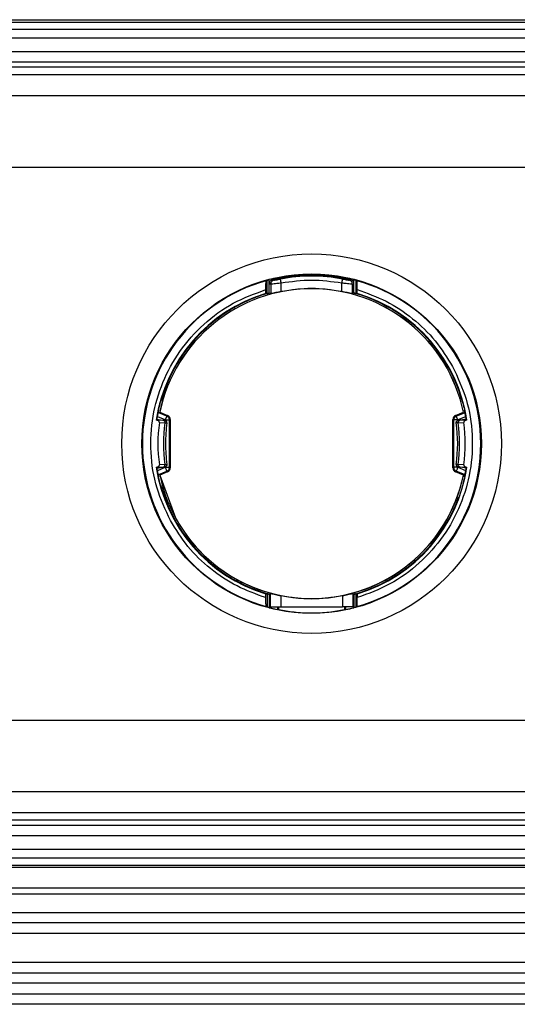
# Model space of a CAD drawing. Header units: millimetres. Extents: x 3 to 429, y 3 to 277.
# Tile 8 of 35: x 104 to 116, y 87 to 110. Entities that reach past the tile are written whole.
import ezdxf

# ---------------------------------------------------------------- set-up
doc = ezdxf.new("R2010")
doc.units = ezdxf.units.MM

msp = doc.modelspace()

# ---------------------------------------------------------------- linework, layer by layer
at = {"color": 7, "linetype": 'Continuous', "lineweight": 25}
for p, q in [((56.7524, 110.092), (201.7524, 110.092)), ((56.7524, 110.0352), (201.7524, 110.0352)), ((56.7524, 109.8684), (201.7524, 109.8684)), ((201.7524, 109.6519), (56.7524, 109.6519)), ((56.7524, 109.335), (201.7524, 109.335)), ((201.7524, 109.085), (56.7524, 109.085)), ((57.5024, 108.9699), (201.5024, 108.9699)), ((201.5024, 108.7842), (57.5024, 108.7842)), ((201.5024, 108.285), (60.0521, 108.285)), ((61.2524, 106.5975), (200.8774, 106.5975)), ((110.4437, 103.9716), (110.4437, 103.9523)), ((112.0611, 103.9523), (112.0611, 103.9716)), ((110.1999, 103.5972), (110.1999, 103.9127)), ((110.2498, 103.6107), (110.2498, 103.9268)), ((110.2524, 103.8299), (110.2849, 103.8175)), ((110.2849, 103.8175), (110.2849, 103.5964)), ((110.3293, 103.927), (110.3622, 103.9148)), ((110.534, 103.6426), (110.534, 103.8414)), ((111.9708, 103.6426), (111.9708, 103.8414)), ((112.1426, 103.9148), (112.1755, 103.927)), ((112.2199, 103.8175), (112.2524, 103.8299)), ((112.2199, 103.5964), (112.2199, 103.8175)), ((112.2549, 103.6107), (112.2549, 103.9268)), ((112.3049, 103.9127), (112.3049, 103.5972)), ((110.1683, 103.5987), (110.1683, 103.6885)), ((110.2524, 103.6114), (110.2524, 103.6076)), ((110.2849, 103.5964), (110.2524, 103.6076)), ((112.2524, 103.6076), (112.2199, 103.5964)), ((112.2524, 103.6076), (112.2524, 103.6114)), ((112.3365, 103.5987), (112.3365, 103.6885)), ((107.7825, 100.5965), (107.6059, 100.6697)), ((107.6295, 100.768), (107.6529, 100.7805)), ((107.8207, 100.6888), (107.6295, 100.768)), ((107.6529, 100.7805), (107.6539, 100.78)), ((107.6539, 100.78), (107.8402, 100.7018)), ((107.8207, 100.6888), (107.7825, 100.5965)), ((107.8402, 100.7018), (107.8207, 100.6888)), ((114.6646, 100.7018), (114.8508, 100.78)), ((114.6646, 100.7018), (114.6841, 100.6888)), ((114.6841, 100.6888), (114.8753, 100.768)), ((114.7223, 100.5965), (114.6841, 100.6888)), ((114.8989, 100.6697), (114.7223, 100.5965)), ((114.8508, 100.78), (114.8519, 100.7805)), ((107.5694, 100.6183), (107.782, 100.5846)), ((107.5898, 100.5897), (107.5694, 100.5929)), ((107.7462, 100.5814), (107.5898, 100.5897)), ((107.6433, 100.534), (107.7763, 100.5268)), ((107.7825, 100.5844), (107.7825, 100.5965)), ((107.821, 100.5275), (107.8237, 100.5279)), ((107.8231, 100.527), (107.8232, 100.5412)), ((107.8824, 100.5965), (107.9015, 100.6093)), ((107.8824, 99.4734), (107.8824, 100.5965)), ((107.9015, 100.6093), (107.9015, 99.4606)), ((114.6033, 99.4606), (114.6033, 100.6093)), ((114.6224, 100.5965), (114.6033, 100.6093)), ((114.6224, 99.4734), (114.6224, 100.5965)), ((114.6838, 100.5275), (114.681, 100.5279)), ((114.6816, 100.5415), (114.6817, 100.527)), ((114.7223, 100.5965), (114.7223, 100.5844)), ((114.9354, 100.6183), (114.7228, 100.5846)), ((114.7285, 100.5268), (114.8615, 100.534)), ((114.915, 100.5897), (114.7586, 100.5814)), ((114.9354, 100.5929), (114.915, 100.5897)), ((107.7763, 99.5431), (107.6433, 99.5359)), ((107.821, 99.5425), (107.8237, 99.542)), ((107.8232, 99.5284), (107.8231, 99.5429)), ((114.6838, 99.5425), (114.681, 99.542)), ((114.6817, 99.5429), (114.6816, 99.5287)), ((114.8615, 99.5359), (114.7285, 99.5431)), ((107.5694, 99.4516), (107.782, 99.4853)), ((107.5694, 99.477), (107.5898, 99.4803)), ((107.5898, 99.4803), (107.7462, 99.4886)), ((107.6059, 99.4002), (107.7825, 99.4734)), ((107.6295, 99.3019), (107.8207, 99.3811)), ((107.6539, 99.2899), (107.6529, 99.2894)), ((107.6529, 99.2894), (108.0265, 98.2726)), ((107.8402, 99.3681), (107.6539, 99.2899)), ((107.7825, 99.4734), (107.7825, 99.4855)), ((107.7825, 99.4734), (107.8824, 99.4734)), ((107.8207, 99.3811), (107.8402, 99.3681)), ((107.8824, 99.4734), (107.9015, 99.4606)), ((114.6033, 99.4606), (114.6224, 99.4734)), ((114.7223, 99.4734), (114.6224, 99.4734)), ((114.6841, 99.3811), (114.6646, 99.3681)), ((114.8508, 99.2899), (114.6646, 99.3681)), ((114.8753, 99.3019), (114.6841, 99.3811)), ((114.7223, 99.4855), (114.7223, 99.4734)), ((114.7223, 99.4734), (114.8989, 99.4002)), ((114.9354, 99.4516), (114.7228, 99.4853)), ((114.7586, 99.4886), (114.915, 99.4803)), ((114.8519, 99.2894), (114.8508, 99.2899)), ((114.8753, 99.3019), (114.8519, 99.2894)), ((114.915, 99.4803), (114.9354, 99.477)), ((110.1683, 96.3814), (110.1683, 96.4712)), ((110.1999, 96.4727), (110.1999, 96.1572)), ((110.2524, 96.4623), (110.2714, 96.4768)), ((110.2714, 96.4768), (110.2714, 96.162)), ((112.2334, 96.4768), (112.2524, 96.4623)), ((112.2334, 96.4768), (112.2334, 96.162)), ((112.3049, 96.4727), (112.3049, 96.1572)), ((112.3365, 96.4712), (112.3365, 96.3814)), ((110.2498, 96.4592), (110.2498, 96.1431)), ((110.2524, 96.4585), (110.2524, 96.4623)), ((110.5211, 96.4299), (110.5211, 96.162)), ((111.9837, 96.4299), (111.9837, 96.162)), ((112.2524, 96.4585), (112.2524, 96.4623)), ((112.2549, 96.4592), (112.2549, 96.1431)), ((110.2714, 96.162), (110.2524, 96.162)), ((110.4437, 96.162), (110.4437, 96.0983)), ((110.4742, 96.0919), (110.4742, 96.162)), ((110.5211, 96.162), (111.9837, 96.162)), ((112.0306, 96.162), (112.0306, 96.0919)), ((112.0611, 96.0983), (112.0611, 96.162)), ((112.2524, 96.162), (112.2334, 96.162)), ((61.2524, 93.4725), (200.8774, 93.4725)), ((60.0521, 91.785), (201.5024, 91.785)), ((57.5024, 91.2857), (201.5024, 91.2857)), ((201.5024, 91.1), (57.5024, 91.1)), ((56.7524, 90.985), (201.7524, 90.985)), ((201.7524, 90.735), (56.7524, 90.735)), ((56.7524, 90.418), (201.7524, 90.418)), ((201.7524, 90.2015), (56.7524, 90.2015)), ((56.7524, 90.0347), (201.7524, 90.0347)), ((201.7524, 89.9779), (56.7524, 89.9779)), ((56.7524, 89.5012), (201.7524, 89.5012)), ((201.7524, 89.3463), (56.7524, 89.3463)), ((56.7524, 88.915), (201.7524, 88.915)), ((201.7524, 88.665), (56.7524, 88.665)), ((201.7524, 88.415), (56.7524, 88.415)), ((56.7524, 87.735), (201.7524, 87.735)), ((56.7524, 87.485), (201.7524, 87.485)), ((201.7524, 87.235), (56.7524, 87.235)), ((56.7524, 86.985), (201.7524, 86.985)), ((201.7524, 86.735), (56.7524, 86.735))]:
    msp.add_line(p, q, dxfattribs=at)
at = {"color": 7, "linetype": 'Continuous', "lineweight": 25, "flags": 128}
for points in [[(107.5881, 100.6153), (107.5904, 100.63), (107.6277, 100.8256)], [(114.9167, 100.6153), (114.9143, 100.63), (114.8771, 100.8256)], [(107.6277, 99.2443), (107.5904, 99.4399), (107.5881, 99.4546)], [(114.8771, 99.2443), (114.9143, 99.4399), (114.9167, 99.4546)]]:
    msp.add_lwpolyline(points, dxfattribs=at)
at = {"color": 7, "linetype": 'Continuous', "lineweight": 25}
for radius in [4.5, 4.025]:
    msp.add_circle((111.2524, 100.035), radius, dxfattribs=at)
for centre, radius, start, end in [((111.2524, 100.035), 4.0189, 101.60905, 104.44555), ((111.2524, 100.035), 3.9735, 79.31182, 100.68818), ((111.2524, 100.035), 4.0189, 75.55445, 78.39095), ((111.2524, 100.035), 4.011, 105.52787, 254.47213), ((111.2524, 100.035), 3.6759, 11.7013, 168.2987), ((111.2524, 100.035), 3.6748, 11.69782, 168.30219), ((111.2524, 100.035), 4.011, 285.52787, 74.47213), ((111.2524, 100.035), 3.725, 106.91928, 171.38584), ((111.2524, 100.035), 3.7121, 105.62796, 164.09199), ((111.2524, 100.035), 3.7121, 15.90801, 74.37204), ((111.2524, 100.035), 3.725, 8.61416, 73.08072), ((111.2524, 100.035), 3.72, 166.13616, 171.00098), ((111.2524, 100.035), 3.72, 8.99902, 13.86384), ((107.8013, 100.6095), 0.1002, 359.9054, 67.14314), ((114.7035, 100.6095), 0.1002, 112.85686, 180.0946), ((111.2524, 100.035), 3.6434, 172.12777, 187.87223), ((111.2524, 100.035), 3.5107, 171.94652, 188.05348), ((111.2524, 100.035), 3.4639, 171.8182, 180), ((111.2524, 100.035), 3.4639, 351.82445, 8.20899), ((111.2524, 100.035), 3.5107, 351.94652, 8.05348), ((111.2524, 100.035), 3.6434, 352.12777, 7.87223), ((111.2524, 100.035), 3.4639, 180, 188.17117), ((111.2524, 100.035), 3.725, 188.61416, 253.08072), ((111.2524, 100.035), 3.72, 188.99902, 193.86384), ((111.2524, 100.035), 3.6748, 191.69782, 348.30219), ((107.8013, 99.4604), 0.1002, 292.85686, 0.0946), ((111.2524, 100.035), 3.6759, 208.64789, 348.2987), ((111.2524, 100.035), 3.725, 286.91928, 351.38584), ((114.7035, 99.4604), 0.1002, 179.9054, 247.14314), ((111.2524, 100.035), 3.72, 346.13616, 351.00098), ((111.2524, 100.035), 3.7121, 195.90801, 254.37204), ((111.2524, 100.035), 3.7121, 285.62796, 340.11804), ((111.2524, 100.035), 4.0189, 255.55445, 258.39095), ((111.2524, 100.035), 4.0189, 281.60905, 284.44555)]:
    msp.add_arc(centre, radius, start, end, dxfattribs=at)
for centre, major_axis, ratio, start_param, end_param in [((112.889, 100.035), (4.9137, 0), 0.9429048, 2.1498795, 2.1550634), ((109.6158, 100.035), (4.9137, 0), 0.9429048, 0.9865292, 0.9917132), ((109.9922, 100.035), (3.7837, 0), 0.9429048, 1.5158714, 1.5242291), ((112.5126, 100.035), (3.7837, 0), 0.9429048, 1.6173636, 1.6257212), ((111.1315, 99.2715), (0.6061, 3.8265), 0.9798953, 1.369953, 1.3765393), ((111.3733, 99.2715), (-0.6061, 3.8265), 0.9798953, 4.906646, 4.9132323), ((111.1315, 100.7984), (-0.6061, 3.8265), 0.9798953, 1.7650534, 1.7716397), ((111.3733, 100.7984), (0.6061, 3.8265), 0.9798953, 4.5115456, 4.5181319), ((109.9922, 100.035), (3.7837, 0), 0.9429048, 4.7589562, 4.7673139), ((112.5126, 100.035), (3.7837, 0), 0.9429048, 4.6574641, 4.6658218), ((112.889, 100.035), (4.9137, 0), 0.9429048, 4.1281219, 4.1333058), ((109.6158, 100.035), (4.9137, 0), 0.9429048, 5.2914721, 5.2966561)]:
    msp.add_ellipse(centre, major_axis=major_axis, ratio=ratio, start_param=start_param, end_param=end_param, dxfattribs=at)
for points in [[(112.1755, 103.927), (111.8678, 103.981), (111.2524, 104.0889), (110.637, 103.981), (110.3293, 103.927)], [(110.534, 103.8414), (110.5316, 103.8539), (110.5269, 103.8787), (110.5209, 103.9105), (110.5166, 103.9335), (110.5158, 103.9375), (110.5154, 103.9395)], [(111.9708, 103.8414), (111.9732, 103.8539), (111.9779, 103.8787), (111.9839, 103.9105), (111.9882, 103.9335), (111.989, 103.9375), (111.9893, 103.9395)], [(111.9708, 103.8414), (111.7313, 103.875), (111.2524, 103.9422), (110.7734, 103.875), (110.534, 103.8414)], [(111.9708, 103.6426), (111.7313, 103.6781), (111.2524, 103.7489), (110.7734, 103.6781), (110.534, 103.6426)], [(107.8824, 100.5965), (107.8815, 100.6063), (107.8798, 100.626), (107.8665, 100.6527), (107.8469, 100.6752), (107.8294, 100.6843), (107.8207, 100.6888)], [(114.6841, 100.6888), (114.6753, 100.6843), (114.6579, 100.6752), (114.6382, 100.6527), (114.625, 100.626), (114.6233, 100.6063), (114.6224, 100.5965)], [(107.7825, 100.5965), (107.7952, 100.5965), (107.8205, 100.5965), (107.8528, 100.5965), (107.8762, 100.5965), (107.8803, 100.5965), (107.8824, 100.5965)], [(114.7223, 100.5965), (114.7096, 100.5965), (114.6843, 100.5965), (114.652, 100.5965), (114.6286, 100.5965), (114.6245, 100.5965), (114.6224, 100.5965)], [(107.7825, 99.4734), (107.7873, 99.4617), (107.797, 99.4383), (107.8094, 99.4084), (107.8183, 99.3868), (107.8199, 99.383), (107.8207, 99.3811)], [(107.8207, 99.3811), (107.8294, 99.3856), (107.8469, 99.3947), (107.8665, 99.4172), (107.8798, 99.444), (107.8815, 99.4636), (107.8824, 99.4734)], [(114.6224, 99.4734), (114.6233, 99.4636), (114.625, 99.444), (114.6382, 99.4172), (114.6579, 99.3947), (114.6753, 99.3856), (114.6841, 99.3811)], [(114.6841, 99.3811), (114.6849, 99.383), (114.6864, 99.3868), (114.6954, 99.4084), (114.7077, 99.4383), (114.7174, 99.4617), (114.7223, 99.4734)], [(110.5211, 96.4299), (110.7648, 96.3931), (111.2524, 96.3197), (111.7399, 96.3931), (111.9837, 96.4299)], [(110.2714, 96.162), (110.2766, 96.162), (110.2869, 96.162), (110.3452, 96.162), (110.4261, 96.162), (110.4894, 96.162), (110.5211, 96.162)], [(112.2334, 96.162), (112.2282, 96.162), (112.2179, 96.162), (112.1595, 96.162), (112.0787, 96.162), (112.0154, 96.162), (111.9837, 96.162)]]:
    msp.add_open_spline(points, degree=3, dxfattribs=at)
for points, knots in [([(110.3622, 103.9148), (110.3658, 103.9147), (110.373, 103.9143), (110.4102, 103.9203), (110.4587, 103.9289), (110.4965, 103.936), (110.5154, 103.9395)], [0, 0, 0, 0, 0.24637785, 0.49594794, 0.74641686, 1, 1, 1, 1]), ([(110.4437, 103.9716), (110.4494, 103.9728), (110.4604, 103.9751), (110.4697, 103.977), (110.4742, 103.978)], [0, 0, 0, 0, 0.523454, 1, 1, 1, 1]), ([(110.4742, 103.978), (110.5932, 103.9999), (110.8313, 104.0438), (111.2561, 104.0663), (111.6787, 104.0429), (111.9124, 103.9998), (112.0306, 103.978)], [0, 0, 0, 0, 0.2521594, 0.5046759, 0.7493403, 1, 1, 1, 1]), ([(111.9893, 103.9395), (112.0083, 103.936), (112.0461, 103.9289), (112.0945, 103.9203), (112.1318, 103.9143), (112.139, 103.9147), (112.1426, 103.9148)], [0, 0, 0, 0, 0.2535272, 0.5040433, 0.7535691, 1, 1, 1, 1]), ([(112.0306, 103.978), (112.0355, 103.9769), (112.0449, 103.975), (112.0559, 103.9727), (112.0611, 103.9716)], [0, 0, 0, 0, 0.5210258, 1, 1, 1, 1]), ([(110.1683, 103.6885), (110.1684, 103.7129), (110.1687, 103.7617), (110.1706, 103.8264), (110.1735, 103.8742), (110.1764, 103.896), (110.1781, 103.8987), (110.1786, 103.8995)], [0, 0, 0, 0, 0.2293941, 0.4588774, 0.6851985, 0.9035664, 1, 1, 1, 1]), ([(110.1999, 103.9127), (110.2007, 103.913), (110.2024, 103.9137), (110.2114, 103.9164), (110.2242, 103.92), (110.2378, 103.9237), (110.2466, 103.926), (110.2498, 103.9268)], [0, 0, 0, 0, 0.2138317, 0.4275033, 0.6454717, 0.8708224, 1, 1, 1, 1]), ([(110.3293, 103.927), (110.3187, 103.9234), (110.2974, 103.9163), (110.2728, 103.8928), (110.2554, 103.8635), (110.2534, 103.8411), (110.2524, 103.8299)], [0, 0, 0, 0, 0.2492194, 0.4995954, 0.7490587, 1, 1, 1, 1]), ([(110.3622, 103.9148), (110.3503, 103.9107), (110.3266, 103.9023), (110.302, 103.8762), (110.2875, 103.847), (110.2858, 103.8274), (110.2849, 103.8175)], [0, 0, 0, 0, 0.279717, 0.5594473, 0.7797235, 1, 1, 1, 1]), ([(110.534, 103.8414), (110.5151, 103.8393), (110.4798, 103.8354), (110.4214, 103.829), (110.3585, 103.8221), (110.3027, 103.8171), (110.2907, 103.8174), (110.2849, 103.8175)], [0, 0, 0, 0, 0.1530745, 0.2873766, 0.4989578, 0.7574417, 1, 1, 1, 1]), ([(112.2199, 103.8175), (112.2141, 103.8174), (112.2021, 103.8171), (112.1462, 103.8221), (112.0834, 103.829), (112.025, 103.8354), (111.9896, 103.8393), (111.9708, 103.8414)], [0, 0, 0, 0, 0.242539, 0.5010446, 0.7125906, 0.8469006, 1, 1, 1, 1]), ([(112.2199, 103.8175), (112.2185, 103.83), (112.2157, 103.8551), (112.1958, 103.8849), (112.1707, 103.9057), (112.1519, 103.9118), (112.1426, 103.9148)], [0, 0, 0, 0, 0.279717, 0.5594473, 0.7797235, 1, 1, 1, 1]), ([(112.2524, 103.8299), (112.2514, 103.8411), (112.2494, 103.8634), (112.2321, 103.8927), (112.2075, 103.9164), (112.1862, 103.9234), (112.1755, 103.927)], [0, 0, 0, 0, 0.24936322, 0.50022469, 0.74919856, 1, 1, 1, 1]), ([(112.2549, 103.9268), (112.2607, 103.9253), (112.2723, 103.9223), (112.2876, 103.918), (112.2989, 103.9148), (112.3039, 103.9132), (112.3047, 103.9128), (112.3049, 103.9127)], [0, 0, 0, 0, 0.2317615, 0.4636008, 0.6927204, 0.9146968, 1, 1, 1, 1]), ([(112.3365, 103.6885), (112.3363, 103.7129), (112.3361, 103.7617), (112.3341, 103.8264), (112.3313, 103.8742), (112.3284, 103.896), (112.3267, 103.8987), (112.3262, 103.8995)], [0, 0, 0, 0, 0.2293941, 0.4588774, 0.6851985, 0.9035664, 1, 1, 1, 1]), ([(107.9079, 98.2079), (107.7896, 98.4617), (107.55, 98.9757), (107.4166, 99.827), (107.4642, 100.6823), (107.7009, 101.4997), (108.1092, 102.2463), (108.6784, 102.8865), (109.3732, 103.3963), (109.9055, 103.5919), (110.1683, 103.6885)], [0, 0, 0, 0, 0.12343591, 0.25, 0.37656409, 0.5, 0.62343591, 0.75, 0.87656409, 1, 1, 1, 1]), ([(110.1999, 103.5972), (110.2007, 103.5973), (110.2023, 103.5976), (110.2112, 103.6), (110.2237, 103.6034), (110.2374, 103.6072), (110.2464, 103.6098), (110.2498, 103.6107)], [0, 0, 0, 0, 0.2112017, 0.4222688, 0.6371328, 0.8602627, 1, 1, 1, 1]), ([(110.534, 103.6426), (110.5121, 103.6383), (110.4684, 103.6295), (110.4026, 103.6159), (110.3439, 103.6041), (110.2987, 103.5959), (110.2895, 103.5962), (110.2849, 103.5964)], [0, 0, 0, 0, 0.17869499, 0.35713024, 0.57647669, 0.78879232, 1, 1, 1, 1]), ([(112.2199, 103.5964), (112.2153, 103.5962), (112.2061, 103.5959), (112.1607, 103.6041), (112.1021, 103.616), (112.0364, 103.6295), (111.9927, 103.6383), (111.9708, 103.6426)], [0, 0, 0, 0, 0.2114806, 0.4241481, 0.6432328, 0.82138, 1, 1, 1, 1]), ([(113.0547, 103.2651), (113.0169, 103.2902), (112.7739, 103.4521), (112.4912, 103.5364), (112.2524, 103.6076)], [0, 0, 0, 0, 0.1552952, 1, 1, 1, 1]), ([(112.2549, 103.6107), (112.2607, 103.6091), (112.2723, 103.6059), (112.2876, 103.6016), (112.2989, 103.5985), (112.3039, 103.5973), (112.3047, 103.5972), (112.3049, 103.5972)], [0, 0, 0, 0, 0.23283583, 0.46582608, 0.6941215, 0.91342554, 1, 1, 1, 1]), ([(112.3365, 103.6885), (112.5685, 103.6053), (113.0372, 103.4374), (113.6612, 103.016), (114.2042, 102.4945), (114.4668, 102.0715), (114.5969, 101.862)], [0, 0, 0, 0, 0.2475937, 0.5, 0.7524063, 1, 1, 1, 1]), ([(114.5969, 101.862), (114.7152, 101.6082), (114.9548, 101.0942), (115.0882, 100.2429), (115.0406, 99.3876), (114.8039, 98.5702), (114.3956, 97.8236), (113.8263, 97.1834), (113.1316, 96.6736), (112.5993, 96.478), (112.3365, 96.3814)], [0, 0, 0, 0, 0.1234359, 0.25, 0.3765641, 0.5, 0.6234359, 0.75, 0.8765641, 1, 1, 1, 1]), ([(107.6569, 100.9877), (107.6567, 100.9872), (107.6564, 100.9862), (107.655, 100.9813), (107.652, 100.9704), (107.647, 100.9512), (107.643, 100.9353), (107.6408, 100.9263)], [0, 0, 0, 0, 0.069915, 0.161748, 0.3131791, 0.6139736, 1, 1, 1, 1]), ([(107.6569, 100.9876), (107.6633, 101.0043), (107.6718, 101.0264), (107.6804, 101.0473), (107.6824, 101.0524)], [0, 0, 0, 0, 0.7566294, 1, 1, 1, 1]), ([(114.7728, 101.1052), (114.7721, 101.106), (114.7691, 101.1095), (114.7629, 101.1132), (114.758, 101.116)], [0, 0, 0, 0, 0.2294009, 1, 1, 1, 1]), ([(114.8479, 100.9876), (114.8415, 101.0043), (114.833, 101.0264), (114.8244, 101.0473), (114.8223, 101.0524)], [0, 0, 0, 0, 0.7566294, 1, 1, 1, 1]), ([(114.864, 100.9263), (114.862, 100.9344), (114.858, 100.9506), (114.8531, 100.9693), (114.85, 100.9807), (114.8485, 100.9859), (114.8481, 100.9872), (114.8479, 100.9877)], [0, 0, 0, 0, 0.3482031, 0.6990838, 0.8099419, 0.9217427, 1, 1, 1, 1]), ([(107.6433, 100.534), (107.6435, 100.5386), (107.6438, 100.5477), (107.6381, 100.5608), (107.6276, 100.5737), (107.6111, 100.5846), (107.5969, 100.588), (107.5898, 100.5897)], [0, 0, 0, 0, 0.1600002, 0.3195816, 0.4884456, 0.7431787, 1, 1, 1, 1]), ([(107.782, 100.5846), (107.7808, 100.5832), (107.7783, 100.5803), (107.7569, 100.581), (107.7462, 100.5814)], [0, 0, 0, 0, 0.5003249, 1, 1, 1, 1]), ([(107.7462, 100.5814), (107.7513, 100.5793), (107.7616, 100.5751), (107.7716, 100.5602), (107.7768, 100.5434), (107.7765, 100.5323), (107.7763, 100.5268)], [0, 0, 0, 0, 0.27964163, 0.55930902, 0.77965409, 1, 1, 1, 1]), ([(107.7763, 100.5268), (107.7887, 100.526), (107.8136, 100.5245), (107.8185, 100.5265), (107.821, 100.5275)], [0, 0, 0, 0, 0.4964041, 1, 1, 1, 1]), ([(107.8237, 100.5279), (107.8239, 100.5344), (107.8243, 100.5475), (107.8154, 100.5654), (107.801, 100.5793), (107.7883, 100.5828), (107.782, 100.5846)], [0, 0, 0, 0, 0.2497881, 0.4997481, 0.7498291, 1, 1, 1, 1]), ([(114.681, 100.5279), (114.6809, 100.5344), (114.6805, 100.5475), (114.6894, 100.5654), (114.7038, 100.5793), (114.7164, 100.5828), (114.7228, 100.5846)], [0, 0, 0, 0, 0.2497881, 0.4997481, 0.7498291, 1, 1, 1, 1]), ([(114.7285, 100.5268), (114.7161, 100.526), (114.6912, 100.5245), (114.6862, 100.5265), (114.6838, 100.5275)], [0, 0, 0, 0, 0.4964041, 1, 1, 1, 1]), ([(114.7228, 100.5846), (114.724, 100.5832), (114.7265, 100.5803), (114.7479, 100.581), (114.7586, 100.5814)], [0, 0, 0, 0, 0.5003249, 1, 1, 1, 1]), ([(114.7586, 100.5814), (114.7535, 100.5793), (114.7432, 100.5751), (114.7331, 100.5602), (114.728, 100.5434), (114.7283, 100.5323), (114.7285, 100.5268)], [0, 0, 0, 0, 0.2796416, 0.559309, 0.7796541, 1, 1, 1, 1]), ([(114.915, 100.5897), (114.9067, 100.5876), (114.8918, 100.5839), (114.8747, 100.5715), (114.8648, 100.5577), (114.8608, 100.5449), (114.8613, 100.5371), (114.8615, 100.534)], [0, 0, 0, 0, 0.2970859, 0.5382501, 0.7280315, 0.8886206, 1, 1, 1, 1]), ([(107.5898, 99.4803), (107.598, 99.4823), (107.613, 99.486), (107.6301, 99.4985), (107.64, 99.5122), (107.644, 99.525), (107.6435, 99.5328), (107.6433, 99.5359)], [0, 0, 0, 0, 0.2970859, 0.5382501, 0.7280315, 0.8886206, 1, 1, 1, 1]), ([(107.7462, 99.4886), (107.7513, 99.4906), (107.7616, 99.4948), (107.7716, 99.5097), (107.7768, 99.5265), (107.7765, 99.5376), (107.7763, 99.5431)], [0, 0, 0, 0, 0.2796416, 0.559309, 0.7796541, 1, 1, 1, 1]), ([(107.7763, 99.5431), (107.7887, 99.5439), (107.8136, 99.5454), (107.8185, 99.5435), (107.821, 99.5425)], [0, 0, 0, 0, 0.4964041, 1, 1, 1, 1]), ([(107.8237, 99.542), (107.8239, 99.5355), (107.8243, 99.5224), (107.8154, 99.5045), (107.801, 99.4906), (107.7883, 99.4871), (107.782, 99.4853)], [0, 0, 0, 0, 0.24978808, 0.49974806, 0.74982909, 1, 1, 1, 1]), ([(114.681, 99.542), (114.6809, 99.5355), (114.6805, 99.5224), (114.6894, 99.5045), (114.7038, 99.4906), (114.7164, 99.4871), (114.7228, 99.4853)], [0, 0, 0, 0, 0.2497881, 0.4997481, 0.7498291, 1, 1, 1, 1]), ([(114.7285, 99.5431), (114.7161, 99.5439), (114.6912, 99.5454), (114.6862, 99.5435), (114.6838, 99.5425)], [0, 0, 0, 0, 0.4964041, 1, 1, 1, 1]), ([(114.7586, 99.4886), (114.7535, 99.4906), (114.7432, 99.4948), (114.7331, 99.5097), (114.728, 99.5265), (114.7283, 99.5376), (114.7285, 99.5431)], [0, 0, 0, 0, 0.2796416, 0.559309, 0.7796541, 1, 1, 1, 1]), ([(114.8615, 99.5359), (114.8613, 99.5314), (114.861, 99.5222), (114.8666, 99.5091), (114.8772, 99.4962), (114.8937, 99.4853), (114.9079, 99.4819), (114.915, 99.4803)], [0, 0, 0, 0, 0.1600002, 0.3195816, 0.4884456, 0.7431787, 1, 1, 1, 1]), ([(107.782, 99.4853), (107.7808, 99.4867), (107.7783, 99.4896), (107.7569, 99.4889), (107.7462, 99.4886)], [0, 0, 0, 0, 0.5003249, 1, 1, 1, 1]), ([(114.7228, 99.4853), (114.724, 99.4867), (114.7265, 99.4896), (114.7479, 99.4889), (114.7586, 99.4886)], [0, 0, 0, 0, 0.50032494, 1, 1, 1, 1]), ([(107.6408, 99.1436), (107.6428, 99.1355), (107.6468, 99.1193), (107.6517, 99.1006), (107.6548, 99.0892), (107.6563, 99.084), (107.6567, 99.0827), (107.6569, 99.0822)], [0, 0, 0, 0, 0.3482031, 0.6990838, 0.8099419, 0.9217427, 1, 1, 1, 1]), ([(107.6569, 99.0823), (107.6633, 99.0656), (107.6718, 99.0435), (107.6804, 99.0226), (107.6824, 99.0175)], [0, 0, 0, 0, 0.7566294, 1, 1, 1, 1]), ([(114.8479, 99.0822), (114.8481, 99.0827), (114.8484, 99.0837), (114.8498, 99.0886), (114.8528, 99.0995), (114.8578, 99.1187), (114.8618, 99.1346), (114.864, 99.1436)], [0, 0, 0, 0, 0.069915, 0.161748, 0.3131791, 0.6139736, 1, 1, 1, 1]), ([(110.1683, 96.3814), (109.9362, 96.4646), (109.4675, 96.6325), (108.8436, 97.0539), (108.3006, 97.5754), (108.038, 97.9984), (107.9079, 98.2079)], [0, 0, 0, 0, 0.2475937, 0.5, 0.7524063, 1, 1, 1, 1]), ([(109.4501, 96.8048), (109.4878, 96.7797), (109.7309, 96.6178), (110.0136, 96.5335), (110.2524, 96.4623)], [0, 0, 0, 0, 0.1552952, 1, 1, 1, 1]), ([(110.2498, 96.4592), (110.2441, 96.4608), (110.2325, 96.464), (110.2171, 96.4683), (110.2059, 96.4714), (110.2008, 96.4726), (110.2001, 96.4727), (110.1999, 96.4727)], [0, 0, 0, 0, 0.2328358, 0.4658261, 0.6941215, 0.9134255, 1, 1, 1, 1]), ([(110.2714, 96.4768), (110.2754, 96.4772), (110.2833, 96.478), (110.3296, 96.4694), (110.3892, 96.4571), (110.4552, 96.4433), (110.4991, 96.4343), (110.5211, 96.4299)], [0, 0, 0, 0, 0.21647484, 0.4341352, 0.64961484, 0.8245699, 1, 1, 1, 1]), ([(111.9837, 96.4299), (112.0057, 96.4343), (112.0496, 96.4433), (112.1157, 96.4572), (112.1753, 96.4694), (112.2215, 96.478), (112.2294, 96.4772), (112.2334, 96.4768)], [0, 0, 0, 0, 0.1754926, 0.3505671, 0.5663158, 0.7837259, 1, 1, 1, 1]), ([(112.3049, 96.4727), (112.3041, 96.4726), (112.3025, 96.4723), (112.2936, 96.4699), (112.281, 96.4665), (112.2674, 96.4627), (112.2584, 96.4602), (112.2549, 96.4592)], [0, 0, 0, 0, 0.2112017, 0.4222688, 0.6371328, 0.8602627, 1, 1, 1, 1]), ([(110.1786, 96.1704), (110.1775, 96.1733), (110.1752, 96.1792), (110.1721, 96.2155), (110.1698, 96.268), (110.1685, 96.3265), (110.1684, 96.3657), (110.1683, 96.3814)], [0, 0, 0, 0, 0.2085929, 0.4169983, 0.6303325, 0.8518009, 1, 1, 1, 1]), ([(112.3262, 96.1704), (112.3273, 96.1733), (112.3296, 96.1792), (112.3327, 96.2155), (112.335, 96.268), (112.3363, 96.3265), (112.3364, 96.3657), (112.3365, 96.3814)], [0, 0, 0, 0, 0.20859292, 0.41699835, 0.63033252, 0.85180086, 1, 1, 1, 1]), ([(110.2498, 96.1431), (110.2441, 96.1446), (110.2325, 96.1476), (110.2172, 96.1519), (110.2059, 96.1551), (110.2008, 96.1567), (110.2001, 96.1571), (110.1999, 96.1572)], [0, 0, 0, 0, 0.2317615, 0.4636008, 0.6927204, 0.9146968, 1, 1, 1, 1]), ([(110.4742, 96.0919), (110.4693, 96.093), (110.4599, 96.0949), (110.4489, 96.0972), (110.4437, 96.0983)], [0, 0, 0, 0, 0.5210258, 1, 1, 1, 1]), ([(112.0306, 96.0919), (111.9116, 96.07), (111.6735, 96.0261), (111.2487, 96.0037), (110.826, 96.027), (110.5924, 96.0701), (110.4742, 96.0919)], [0, 0, 0, 0, 0.2521594, 0.5046759, 0.7493403, 1, 1, 1, 1]), ([(112.0611, 96.0983), (112.0554, 96.0971), (112.0443, 96.0948), (112.035, 96.0929), (112.0306, 96.0919)], [0, 0, 0, 0, 0.523454, 1, 1, 1, 1]), ([(112.3049, 96.1572), (112.3041, 96.1569), (112.3024, 96.1562), (112.2934, 96.1535), (112.2806, 96.1499), (112.267, 96.1462), (112.2582, 96.144), (112.2549, 96.1431)], [0, 0, 0, 0, 0.2138317, 0.4275033, 0.6454717, 0.8708224, 1, 1, 1, 1])]:
    msp.add_open_spline(points, degree=3, knots=knots, dxfattribs=at)

doc.saveas('drawing.dxf')
